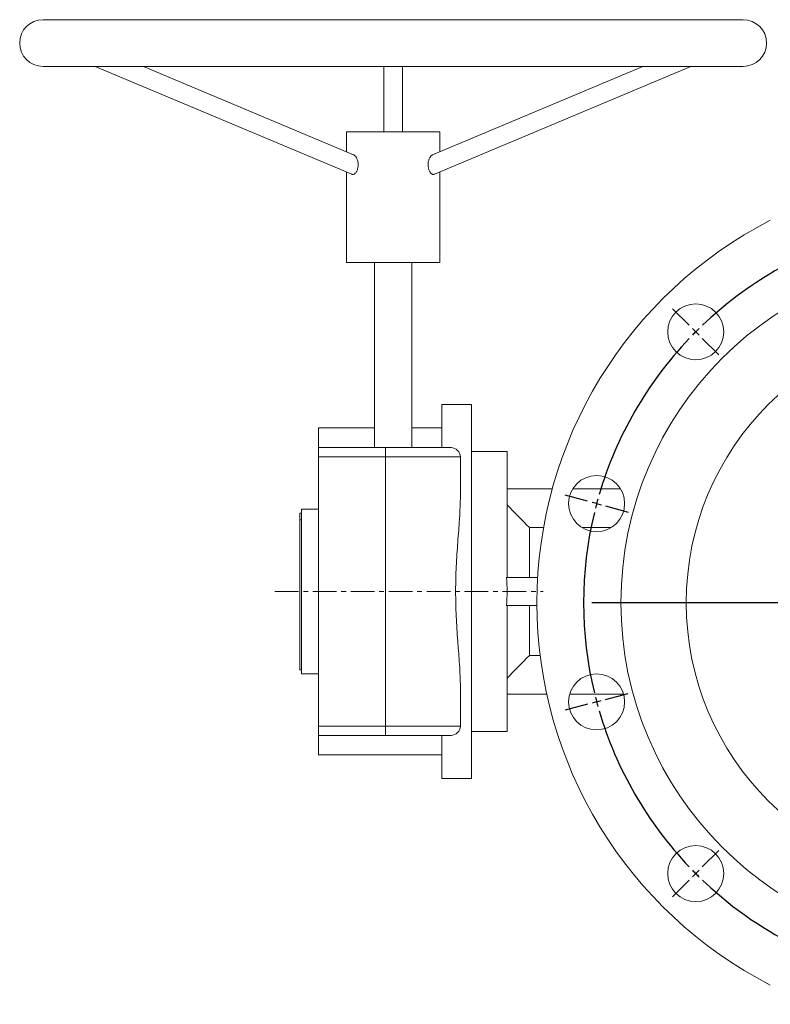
# Model space of a CAD drawing. Header units: millimetres. Extents: x -179 to 1076, y -276 to 773.
# Tile 3 of 5: x -179 to 223, y 246 to 773. Entities that reach past the tile are written whole.
import ezdxf

# ---------------------------------------------------------------- set-up
doc = ezdxf.new("R2010")
doc.units = ezdxf.units.MM
doc.linetypes.add('CENTERX2', pattern=[20.32, 12.7, -2.54, 2.54, -2.54])
doc.layers.add('FORMAT', color=7, linetype='Continuous')

# ---------------------------------------------------------------- blocks, each defined once
blk = doc.blocks.new('SW_CENTERMARKSYMBOL_0')
at = {"layer": 'FORMAT', "color": 0}
for p, q in [((-1.29, 4.83), (-4.53, 16.9)), ((107.41, 4.83), (110.65, 16.9)), ((0, 0), (-0.65, 2.41)), ((0, 0), (0.65, -2.41)), ((53.06, -193.01), (53.06, 2.5)), ((106.12, 0), (105.47, -2.41)), ((106.12, 0), (106.76, 2.41)), ((1.29, -4.83), (4.53, -16.9)), ((104.82, -4.83), (101.59, -16.9)), ((-95.43, -49.52), (-104.27, -40.68)), ((201.55, -49.52), (210.39, -40.68)), ((-91.9, -53.06), (-93.67, -51.29)), ((198.01, -53.06), (199.78, -51.29)), ((-91.9, -53.06), (-90.13, -54.83)), ((-88.36, -56.59), (-79.52, -65.43)), ((194.48, -56.59), (185.64, -65.43)), ((198.01, -53.06), (196.25, -54.83)), ((-149.79, -143.66), (-161.86, -140.43)), ((255.9, -143.66), (267.98, -140.43)), ((-144.96, -144.96), (-147.37, -144.31)), ((-144.96, -144.96), (-142.54, -145.6)), ((-140.13, -146.25), (-128.05, -149.49)), ((246.24, -146.25), (234.17, -149.49)), ((251.07, -144.96), (248.66, -145.6)), ((251.07, -144.96), (253.49, -144.31)), ((48.06, -198.01), (-147.46, -198.01)), ((53.06, -198.01), (50.56, -198.01)), ((53.06, -198.01), (53.06, -195.51)), ((53.06, -198.01), (53.06, -200.51)), ((53.06, -198.01), (55.56, -198.01)), ((58.06, -198.01), (253.57, -198.01)), ((53.06, -203.01), (53.06, -398.53)), ((-140.13, -249.78), (-128.05, -246.54)), ((246.24, -249.78), (234.17, -246.54)), ((-149.79, -252.37), (-161.86, -255.6)), ((-144.96, -251.07), (-147.37, -251.72)), ((-144.96, -251.07), (-142.54, -250.43)), ((251.07, -251.07), (248.66, -250.43)), ((251.07, -251.07), (253.49, -251.72)), ((255.9, -252.37), (267.98, -255.6)), ((-88.36, -339.44), (-79.52, -330.6)), ((194.48, -339.44), (185.64, -330.6)), ((-91.9, -342.97), (-90.13, -341.2)), ((198.01, -342.97), (196.25, -341.2)), ((-95.43, -346.51), (-104.27, -355.35)), ((-91.9, -342.97), (-93.67, -344.74)), ((198.01, -342.97), (199.78, -344.74)), ((201.55, -346.51), (210.39, -355.35)), ((1.29, -391.2), (4.53, -379.13)), ((104.82, -391.2), (101.59, -379.13)), ((0, -396.03), (0.65, -393.61)), ((106.12, -396.03), (105.47, -393.61)), ((0, -396.03), (-0.65, -398.44)), ((106.12, -396.03), (106.76, -398.44)), ((-1.29, -400.86), (-4.53, -412.93)), ((107.41, -400.86), (110.65, -412.93))]:
    blk.add_line(p, q, dxfattribs=at)
for start, end in [(76.3975, 103.6025), (104.3013, 105), (75, 75.6987), (106.3975, 133.6025), (105, 105.6987), (74.3013, 75), (46.3975, 73.6025), (134.3013, 135), (45, 45.6987), (136.3975, 163.6025), (135, 135.6987), (44.3013, 45), (16.3975, 43.6025), (165, 165.6987), (164.3013, 165), (15, 15.6987), (14.3013, 15), (166.3975, 193.6025), (346.3975, 13.6025), (194.3013, 195), (195, 195.6987), (344.3013, 345), (345, 345.6987), (196.3975, 223.6025), (316.3975, 343.6025), (224.3013, 225), (315, 315.6987), (225, 225.6987), (226.3975, 253.6025), (286.3975, 313.6025), (314.3013, 315), (254.3013, 255), (255, 255.6987), (256.3975, 283.6025), (284.3013, 285), (285, 285.6987)]:
    blk.add_arc((53.06, -198.01), 205, start, end, dxfattribs=at)

msp = doc.modelspace()

# ---------------------------------------------------------------- linework, layer by layer
at = {"color": 7, "linetype": 'Continuous', "lineweight": 15}
for p, q in [((208.035, 773.224), (-166.965, 773.224)), ((-166.965, 748.224), (208.035, 748.224)), ((-138.95, 748.224), (-1.584, 690.492)), ((-0.613, 700.931), (-113.14, 748.224)), ((15.535, 748.224), (15.535, 713.224)), ((25.536, 713.224), (25.536, 748.224)), ((154.211, 748.224), (41.677, 700.928)), ((42.656, 690.492), (180.021, 748.224)), ((-4.464, 713.224), (-4.464, 702.55)), ((-4.464, 713.224), (45.535, 713.224)), ((45.535, 702.55), (45.535, 713.224)), ((-4.464, 691.702), (-4.464, 643.224)), ((45.535, 643.224), (45.535, 691.702)), ((-4.464, 643.224), (45.535, 643.224)), ((10.535, 643.224), (10.535, 544.224)), ((30.536, 544.224), (30.536, 643.224)), ((62.536, 567.224), (46.536, 567.224)), ((46.536, 567.224), (46.536, 544.224)), ((62.536, 567.224), (62.536, 367.224)), ((10.535, 554.724), (-19.465, 554.724)), ((-19.465, 544.224), (-19.465, 554.724)), ((46.536, 554.724), (30.536, 554.724)), ((-19.465, 544.224), (16.536, 544.224)), ((-19.465, 539.224), (-19.465, 544.224)), ((16.536, 544.224), (51.535, 544.224)), ((-19.465, 395.224), (-19.465, 539.224)), ((56.535, 518.253), (56.535, 539.224)), ((81.535, 542.224), (62.536, 542.224)), ((81.535, 474.724), (81.535, 542.224)), ((81.535, 522.224), (105.772, 522.224)), ((116.796, 522.224), (142.246, 522.224)), ((-19.465, 511.224), (-28.465, 511.224)), ((-28.465, 467.224), (-28.465, 511.224)), ((-28.465, 509.224), (-29.465, 509.224)), ((-29.465, 505.593), (-29.465, 509.224)), ((-29.465, 505.593), (-28.465, 505.593)), ((-29.465, 425.224), (-29.465, 505.593)), ((93.535, 501.411), (93.535, 474.724)), ((101.074, 501.411), (93.535, 501.411)), ((137.224, 501.411), (121.817, 501.411)), ((97.932, 474.724), (81.324, 474.724)), ((-28.465, 423.224), (-28.465, 467.224)), ((97.54, 459.724), (81.324, 459.724)), ((81.535, 392.224), (81.535, 459.724)), ((93.535, 459.724), (93.535, 433.037)), ((93.535, 433.037), (99.269, 433.037)), ((-29.465, 425.224), (-28.465, 425.224)), ((-28.465, 423.224), (-19.465, 423.224)), ((56.535, 395.224), (56.535, 416.194)), ((81.535, 412.224), (102.816, 412.224)), ((115.08, 412.224), (143.961, 412.224)), ((-19.465, 390.224), (-19.465, 395.224)), ((16.536, 390.224), (-19.465, 390.224)), ((-19.465, 379.724), (-19.465, 390.224)), ((51.535, 390.224), (16.536, 390.224)), ((46.536, 390.224), (46.536, 367.224)), ((62.536, 392.224), (81.535, 392.224)), ((-19.465, 379.724), (46.536, 379.724)), ((46.536, 367.224), (62.536, 367.224))]:
    msp.add_line(p, q, dxfattribs=at)
at = {"color": 8, "linetype": 'Continuous', "lineweight": 0}
for p, q in [((16.536, 544.224), (16.536, 539.224)), ((16.536, 539.224), (-19.465, 539.224)), ((16.536, 395.224), (16.536, 539.224)), ((56.535, 539.224), (16.536, 539.224)), ((-19.465, 395.224), (16.536, 395.224)), ((16.536, 395.224), (56.535, 395.224)), ((16.536, 395.224), (16.536, 390.224))]:
    msp.add_line(p, q, dxfattribs=at)
at = {"color": 7, "linetype": 'Continuous', "lineweight": 15}
for centre, radius in [((327.535, 461.224), 185), ((182.579, 606.181), 15), ((327.535, 461.224), 150), ((129.521, 514.282), 15), ((129.521, 408.166), 15), ((182.579, 316.267), 15)]:
    msp.add_circle(centre, radius, dxfattribs=at)
for centre, radius, start, end in [((-166.965, 760.724), 12.5, 90, 270), ((208.035, 760.724), 12.5, 270, 90), ((327.535, 461.224), 230, 117.16289, 242.83711), ((51.535, 539.224), 5, 0, 90), ((51.535, 395.224), 5, 270, 0)]:
    msp.add_arc(centre, radius, start, end, dxfattribs=at)
msp.add_ellipse((39.282, 467.224), major_axis=(0, 75), ratio=0.5633803, start_param=4.6122216, end_param=4.8125564, dxfattribs=at)
for points, knots in [([(-0.614, 700.928), (-0.498, 700.871), (-0.253, 700.752), (0.12, 700.429), (0.493, 699.998), (0.852, 699.449), (1.181, 698.79), (1.468, 698.011), (1.687, 697.137), (1.815, 696.191), (1.835, 695.209), (1.741, 694.258), (1.539, 693.356), (1.254, 692.566), (0.897, 691.876), (0.501, 691.32), (0.07, 690.883), (-0.368, 690.581), (-0.808, 690.413), (-1.219, 690.373), (-1.466, 690.458), (-1.582, 690.497)], [0, 0, 0, 0, 0.0411981, 0.0868942, 0.1341114, 0.1824281, 0.2353144, 0.2894637, 0.3477333, 0.4076174, 0.4670013, 0.5283079, 0.5843318, 0.6422133, 0.6946085, 0.7486223, 0.7994108, 0.8516897, 0.902203, 0.9541787, 1, 1, 1, 1]), ([(39.249, 695.535), (39.259, 695.854), (39.281, 696.501), (39.449, 697.439), (39.706, 698.332), (40.048, 699.14), (40.395, 699.733), (40.7, 700.142), (41.006, 700.48), (41.338, 700.771), (41.587, 700.871), (41.685, 700.91)], [0, 0, 0, 0, 0.131493, 0.2668736, 0.3983292, 0.5335179, 0.6657552, 0.7342464, 0.8027262, 0.9230432, 1, 1, 1, 1]), ([(42.65, 690.508), (42.596, 690.481), (42.416, 690.391), (42.076, 690.384), (41.643, 690.485), (41.204, 690.727), (40.77, 691.099), (40.366, 691.587), (40.001, 692.186), (39.697, 692.87), (39.461, 693.632), (39.326, 694.346), (39.259, 694.987), (39.252, 695.352), (39.249, 695.535)], [0, 0, 0, 0, 0.04012736, 0.13422137, 0.22575038, 0.31993359, 0.41144093, 0.50560382, 0.59706875, 0.69114791, 0.78343915, 0.87823706, 0.93880733, 1, 1, 1, 1]), ([(56.535, 416.194), (56.535, 420.049), (56.343, 424.024), (55.944, 430.169), (55.792, 432.248), (55.555, 435.414), (55.473, 436.477), (55.311, 438.619), (55.229, 439.7), (54.828, 445.109), (54.533, 449.475), (54.122, 458.291), (54.005, 462.739), (54.006, 468.354), (54.013, 469.48), (54.041, 471.734), (54.062, 472.857), (54.145, 476.213), (54.227, 478.434), (54.538, 485.052), (54.833, 489.403), (55.31, 495.841), (55.475, 497.973), (55.714, 501.149), (55.792, 502.206), (55.942, 504.3), (56.013, 505.337), (56.346, 510.477), (56.535, 514.439), (56.535, 518.253)], [0, 0, 0, 0, 0.125, 0.125, 0.1875, 0.1875, 0.21875, 0.21875, 0.25, 0.25, 0.375, 0.375, 0.5, 0.5, 0.53125, 0.53125, 0.5625, 0.5625, 0.625, 0.625, 0.75, 0.75, 0.8125, 0.8125, 0.84375, 0.84375, 0.875, 0.875, 1, 1, 1, 1])]:
    msp.add_open_spline(points, degree=3, knots=knots, dxfattribs=at)
for points in [[(93.535, 501.411), (89.548, 505.493), (85.545, 509.56), (81.535, 513.621)], [(81.535, 420.826), (85.545, 424.887), (89.548, 428.954), (93.535, 433.037)]]:
    msp.add_open_spline(points, degree=3, dxfattribs=at)
at = {"layer": 'FORMAT', "color": 7, "linetype": 'CENTERX2', "lineweight": 0}
msp.add_line((-42.783, 467.224), (100.847, 467.224), dxfattribs=at)

# ---------------------------------------------------------------- block references
at = {"layer": 'FORMAT', "color": 7}
msp.add_blockref('SW_CENTERMARKSYMBOL_0', (274.478, 659.238), dxfattribs=at)

doc.saveas('drawing.dxf')
